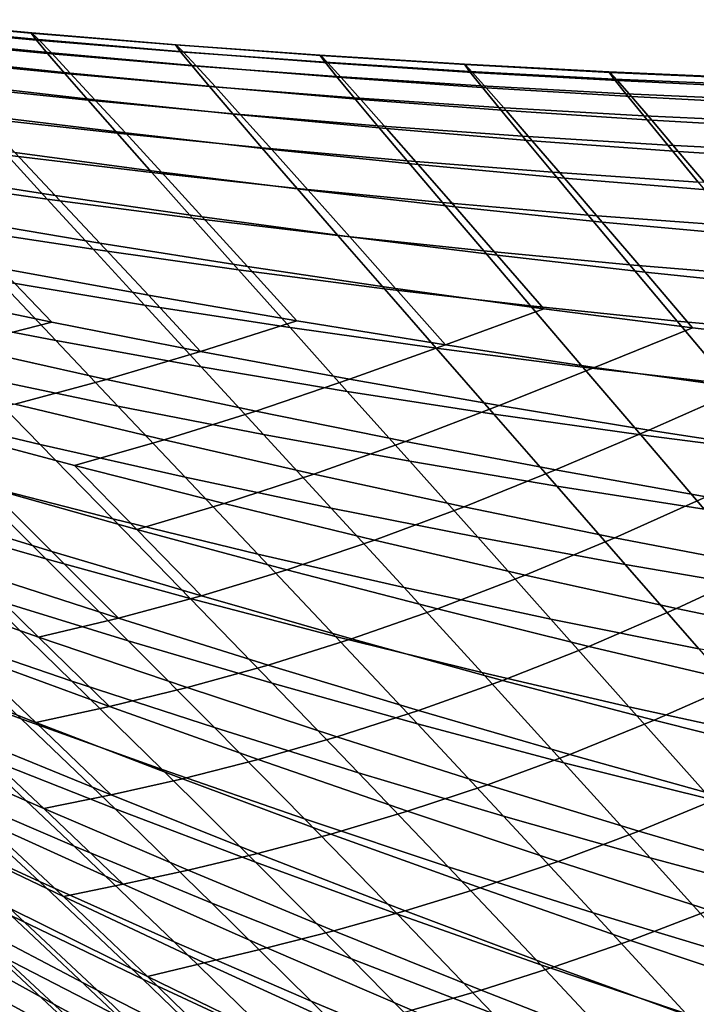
# Model space of a CAD drawing. Header units: metres. Extents: x -23 to 242, y -40 to 23.
# Tile 123 of 256: x 16.36 to 18.6, y 16.96 to 20.23. Entities that reach past the tile are written whole.
import ezdxf

# ---------------------------------------------------------------- set-up
doc = ezdxf.new("R2010")
doc.units = ezdxf.units.M
doc.layers.add('solid_10171013', color=7, linetype='CONTINUOUS')

msp = doc.modelspace()

# ---------------------------------------------------------------- linework, layer by layer
at = {"layer": 'solid_10171013'}
for points in [[(15.921633, 20.22768, 96.028061), (15.923667, 20.228664, 96.753784), (16.401917, 20.184603, 96.780533), (16.399536, 20.184074, 96.055161)], [(15.939331, 20.20529, 95.304558), (15.921633, 20.22768, 96.028061), (16.399536, 20.184074, 96.055161), (16.417128, 20.161299, 95.332253)], [(15.923667, 20.228664, 96.753784), (15.94553, 20.208052, 97.480995), (16.424385, 20.162666, 97.507668), (16.401917, 20.184603, 96.780533)], [(15.94553, 20.208052, 97.480995), (15.987169, 20.165878, 98.207886), (16.4669, 20.118299, 98.234718), (16.424385, 20.162666, 97.507668)], [(15.976656, 20.161705, 94.583916), (15.939331, 20.20529, 95.304558), (16.417128, 20.161299, 95.332253), (16.454559, 20.11651, 94.612404)], [(16.399536, 20.184074, 96.055161), (16.401917, 20.184603, 96.780533), (16.880571, 20.145094, 96.807053), (16.877882, 20.145061, 96.081459)], [(16.417128, 20.161299, 95.332253), (16.399536, 20.184074, 96.055161), (16.877882, 20.145061, 96.081459), (16.895424, 20.121964, 95.358559)], [(16.401917, 20.184603, 96.780533), (16.424385, 20.162666, 97.507668), (16.903631, 20.121826, 97.534691), (16.880571, 20.145094, 96.807053)], [(16.033499, 20.097134, 93.866791), (15.976656, 20.161705, 94.583916), (16.454559, 20.11651, 94.612404), (16.511705, 20.04994, 93.89624)], [(15.987169, 20.165878, 98.207886), (16.048426, 20.102356, 98.931854), (16.529301, 20.051712, 98.959), (16.4669, 20.118299, 98.234718)], [(16.454559, 20.11651, 94.612404), (16.417128, 20.161299, 95.332253), (16.895424, 20.121964, 95.358559), (16.933044, 20.076057, 94.638916)], [(16.424385, 20.162666, 97.507668), (16.4669, 20.118299, 98.234718), (16.947029, 20.075277, 98.262482), (16.903631, 20.121826, 97.534691)], [(16.877882, 20.145061, 96.081459), (16.880571, 20.145094, 96.807053), (17.359589, 20.110147, 96.833344), (17.356623, 20.110649, 96.106926)], [(16.895424, 20.121964, 95.358559), (16.877882, 20.145061, 96.081459), (17.356623, 20.110649, 96.106926), (17.374166, 20.087297, 95.38343)], [(16.880571, 20.145094, 96.807053), (16.903631, 20.121826, 97.534691), (17.383228, 20.085535, 97.562073), (17.359589, 20.110147, 96.833344)], [(16.511705, 20.04994, 93.89624), (16.454559, 20.11651, 94.612404), (16.933044, 20.076057, 94.638916), (16.990591, 20.007595, 93.923096)], [(16.4669, 20.118299, 98.234718), (16.529301, 20.051712, 98.959), (17.010603, 20.005659, 98.987656), (16.947029, 20.075277, 98.262482)], [(16.933044, 20.076057, 94.638916), (16.895424, 20.121964, 95.358559), (17.374166, 20.087297, 95.38343), (17.412046, 20.040369, 94.663383)], [(16.903631, 20.121826, 97.534691), (16.947029, 20.075277, 98.262482), (17.427517, 20.036825, 98.291206), (17.383228, 20.085535, 97.562073)], [(17.356623, 20.110649, 96.106926), (17.359589, 20.110147, 96.833344), (17.838923, 20.079763, 96.859398), (17.835707, 20.080841, 96.131546)], [(17.374166, 20.087297, 95.38343), (17.356623, 20.110649, 96.106926), (17.835707, 20.080841, 96.131546), (17.8533, 20.057314, 95.406837)], [(17.359589, 20.110147, 96.833344), (17.383228, 20.085535, 97.562073), (17.863132, 20.053802, 97.589836), (17.838923, 20.079763, 96.859398)], [(16.109756, 20.011786, 93.153847), (16.033499, 20.097134, 93.866791), (16.511705, 20.04994, 93.89624), (16.588434, 19.961821, 93.184357)], [(16.048426, 20.102356, 98.931854), (16.129133, 20.017698, 99.650299), (16.611422, 19.963121, 99.677803), (16.529301, 20.051712, 98.959)], [(16.990591, 20.007595, 93.923096), (16.933044, 20.076057, 94.638916), (17.412046, 20.040369, 94.663383), (17.470087, 19.970139, 93.947289)], [(17.412046, 20.040369, 94.663383), (17.374166, 20.087297, 95.38343), (17.8533, 20.057314, 95.406837), (17.891504, 20.00947, 94.685753)], [(17.383228, 20.085535, 97.562073), (17.427517, 20.036825, 98.291206), (17.908323, 20.00296, 98.320915), (17.863132, 20.053802, 97.589836)], [(17.835707, 20.080841, 96.131546), (17.838923, 20.079763, 96.859398), (18.318529, 20.053949, 96.885216), (18.315086, 20.055649, 96.155304)], [(17.8533, 20.057314, 95.406837), (17.835707, 20.080841, 96.131546), (18.315086, 20.055649, 96.155304), (18.332769, 20.032024, 95.428764)], [(17.838923, 20.079763, 96.859398), (17.863132, 20.053802, 97.589836), (18.343306, 20.026636, 97.617973), (18.318529, 20.053949, 96.885216)], [(16.588434, 19.961821, 93.184357), (16.511705, 20.04994, 93.89624), (16.990591, 20.007595, 93.923096), (17.067913, 19.916834, 93.211662)], [(16.529301, 20.051712, 98.959), (16.611422, 19.963121, 99.677803), (17.094187, 19.913191, 99.707397), (17.010603, 20.005659, 98.987656)], [(16.947029, 20.075277, 98.262482), (17.010603, 20.005659, 98.987656), (17.492292, 19.964226, 99.017868), (17.427517, 20.036825, 98.291206)], [(17.891504, 20.00947, 94.685753), (17.8533, 20.057314, 95.406837), (18.332769, 20.032024, 95.428764), (18.371353, 19.983387, 94.706001)], [(17.863132, 20.053802, 97.589836), (17.908323, 20.00296, 98.320915), (18.38941, 19.973696, 98.351616), (18.343306, 20.026636, 97.617973)], [(18.315086, 20.055649, 96.155304), (18.318529, 20.053949, 96.885216), (18.798363, 20.032711, 96.910789), (18.79471, 20.035078, 96.1782)], [(18.332769, 20.032024, 95.428764), (18.315086, 20.055649, 96.155304), (18.79471, 20.035078, 96.1782), (18.812513, 20.011446, 95.449188)], [(18.318529, 20.053949, 96.885216), (18.343306, 20.026636, 97.617973), (18.823704, 20.004044, 97.6465), (18.798363, 20.032711, 96.910789)], [(16.205318, 19.905869, 92.445732), (16.109756, 20.011786, 93.153847), (16.588434, 19.961821, 93.184357), (16.68462, 19.852386, 92.477371)], [(16.129133, 20.017698, 99.650299), (16.228758, 19.912485, 100.360298), (16.712715, 19.85314, 100.388107), (16.611422, 19.963121, 99.677803)], [(17.470087, 19.970139, 93.947289), (17.412046, 20.040369, 94.663383), (17.891504, 20.00947, 94.685753), (17.950119, 19.937609, 93.968742)], [(17.427517, 20.036825, 98.291206), (17.492292, 19.964226, 99.017868), (17.974329, 19.927435, 99.049675), (17.908323, 20.00296, 98.320915)], [(18.371353, 19.983387, 94.706001), (18.332769, 20.032024, 95.428764), (18.812513, 20.011446, 95.449188), (18.851524, 19.962141, 94.724113)], [(18.343306, 20.026636, 97.617973), (18.38941, 19.973696, 98.351616), (18.870735, 19.949045, 98.383316), (18.823704, 20.004044, 97.6465)], [(17.067913, 19.916834, 93.211662), (16.990591, 20.007595, 93.923096), (17.470087, 19.970139, 93.947289), (17.548111, 19.876881, 93.235664)], [(17.010603, 20.005659, 98.987656), (17.094187, 19.913191, 99.707397), (17.577387, 19.867949, 99.739159), (17.492292, 19.964226, 99.017868)], [(17.950119, 19.937609, 93.968742), (17.891504, 20.00947, 94.685753), (18.371353, 19.983387, 94.706001), (18.430613, 19.910046, 93.987434)], [(17.908323, 20.00296, 98.320915), (17.974329, 19.927435, 99.049675), (18.456676, 19.895315, 99.083092), (18.38941, 19.973696, 98.351616)], [(18.430613, 19.910046, 93.987434), (18.371353, 19.983387, 94.706001), (18.851524, 19.962141, 94.724113), (18.911493, 19.887487, 94.003326)], [(16.68462, 19.852386, 92.477371), (16.588434, 19.961821, 93.184357), (17.067913, 19.916834, 93.211662), (17.164858, 19.804028, 92.505188)], [(16.611422, 19.963121, 99.677803), (16.712715, 19.85314, 100.388107), (17.197216, 19.79851, 100.418602), (17.094187, 19.913191, 99.707397)], [(17.548111, 19.876881, 93.235664), (17.470087, 19.970139, 93.947289), (17.950119, 19.937609, 93.968742), (18.028944, 19.84202, 93.256287)], [(17.492292, 19.964226, 99.017868), (17.577387, 19.867949, 99.739159), (18.060984, 19.827435, 99.773125), (17.974329, 19.927435, 99.049675)], [(18.38941, 19.973696, 98.351616), (18.456676, 19.895315, 99.083092), (18.939291, 19.867893, 99.118134), (18.870735, 19.949045, 98.383316)], [(16.228758, 19.912485, 100.360298), (16.345957, 19.788107, 101.058319), (16.831781, 19.723248, 101.08625), (16.712715, 19.85314, 100.388107)], [(17.164858, 19.804028, 92.505188), (17.067913, 19.916834, 93.211662), (17.548111, 19.876881, 93.235664), (17.645943, 19.760872, 92.529045)], [(17.094187, 19.913191, 99.707397), (17.197216, 19.79851, 100.418602), (17.68222, 19.748657, 100.451866), (17.577387, 19.867949, 99.739159)], [(18.028944, 19.84202, 93.256287), (17.950119, 19.937609, 93.968742), (18.430613, 19.910046, 93.987434), (18.510326, 19.812309, 93.273476)], [(17.974329, 19.927435, 99.049675), (18.060984, 19.827435, 99.773125), (18.544935, 19.791695, 99.809326), (18.456676, 19.895315, 99.083092)], [(16.320007, 19.779636, 91.743324), (16.205318, 19.905869, 92.445732), (16.68462, 19.852386, 92.477371), (16.800056, 19.721916, 91.776146)], [(18.510326, 19.812309, 93.273476), (18.430613, 19.910046, 93.987434), (18.911493, 19.887487, 94.003326), (18.992172, 19.787809, 93.287193)], [(18.456676, 19.895315, 99.083092), (18.544935, 19.791695, 99.809326), (19.029198, 19.760767, 99.847786), (18.939291, 19.867893, 99.118134)], [(15.86081, 19.857683, 101.033554), (15.992224, 19.721876, 101.716721), (16.479273, 19.646067, 101.740715), (16.345957, 19.788107, 101.058319)], [(16.800056, 19.721916, 91.776146), (16.68462, 19.852386, 92.477371), (17.164858, 19.804028, 92.505188), (17.281199, 19.669481, 91.804504)], [(16.712715, 19.85314, 100.388107), (16.831781, 19.723248, 101.08625), (17.318239, 19.663187, 101.117462), (17.197216, 19.79851, 100.418602)], [(17.645943, 19.760872, 92.529045), (17.548111, 19.876881, 93.235664), (18.028944, 19.84202, 93.256287), (18.127779, 19.723, 92.548843)], [(17.577387, 19.867949, 99.739159), (17.68222, 19.748657, 100.451866), (18.167685, 19.703646, 100.487953), (18.060984, 19.827435, 99.773125)], [(15.973965, 19.701405, 91.008972), (15.841153, 19.842535, 91.706192), (16.320007, 19.779636, 91.743324), (16.453485, 19.633434, 91.047997)], [(18.127779, 19.723, 92.548843), (18.028944, 19.84202, 93.256287), (18.510326, 19.812309, 93.273476), (18.61027, 19.690493, 92.564537)], [(18.060984, 19.827435, 99.773125), (18.167685, 19.703646, 100.487953), (18.653564, 19.663532, 100.526917), (18.544935, 19.791695, 99.809326)], [(16.345957, 19.788107, 101.058319), (16.479273, 19.646067, 101.740715), (16.96711, 19.575043, 101.768463), (16.831781, 19.723248, 101.08625)], [(17.281199, 19.669481, 91.804504), (17.164858, 19.804028, 92.505188), (17.645943, 19.760872, 92.529045), (17.763334, 19.622437, 91.828224)], [(17.197216, 19.79851, 100.418602), (17.318239, 19.663187, 101.117462), (17.805285, 19.608009, 101.152061), (17.68222, 19.748657, 100.451866)], [(18.61027, 19.690493, 92.564537), (18.510326, 19.812309, 93.273476), (18.992172, 19.787809, 93.287193), (19.093313, 19.663429, 92.576065)], [(18.544935, 19.791695, 99.809326), (18.653564, 19.663532, 100.526917), (19.139818, 19.628382, 100.568771), (19.029198, 19.760767, 99.847786)], [(16.453485, 19.633434, 91.047997), (16.320007, 19.779636, 91.743324), (16.800056, 19.721916, 91.776146), (16.934387, 19.570787, 91.082085)], [(17.763334, 19.622437, 91.828224), (17.645943, 19.760872, 92.529045), (18.127779, 19.723, 92.548843), (18.246353, 19.580891, 91.847214)], [(15.992224, 19.721876, 101.716721), (16.138229, 19.570452, 102.381332), (16.627249, 19.487856, 102.404137), (16.479273, 19.646067, 101.740715)], [(16.934387, 19.570787, 91.082085), (16.800056, 19.721916, 91.776146), (17.281199, 19.669481, 91.804504), (17.416557, 19.513599, 91.111038)], [(16.831781, 19.723248, 101.08625), (16.96711, 19.575043, 101.768463), (17.455685, 19.508915, 101.800095), (17.318239, 19.663187, 101.117462)], [(17.68222, 19.748657, 100.451866), (17.805285, 19.608009, 101.152061), (18.292873, 19.5578, 101.190125), (18.167685, 19.703646, 100.487953)], [(18.246353, 19.580891, 91.847214), (18.127779, 19.723, 92.548843), (18.61027, 19.690493, 92.564537), (18.730145, 19.544949, 91.861382)], [(16.125143, 19.541315, 90.320122), (15.973965, 19.701405, 91.008972), (16.453485, 19.633434, 91.047997), (16.605396, 19.467615, 90.361176)], [(18.167685, 19.703646, 100.487953), (18.292873, 19.5578, 101.190125), (18.780956, 19.512644, 101.231697), (18.653564, 19.663532, 100.526917)], [(17.416557, 19.513599, 91.111038), (17.281199, 19.669481, 91.804504), (17.763334, 19.622437, 91.828224), (17.899881, 19.462008, 91.134682)], [(17.318239, 19.663187, 101.117462), (17.455685, 19.508915, 101.800095), (17.944954, 19.447792, 101.835739), (17.805285, 19.608009, 101.152061)], [(16.605396, 19.467615, 90.361176), (16.453485, 19.633434, 91.047997), (16.934387, 19.570787, 91.082085), (17.087234, 19.399391, 90.396645)], [(16.479273, 19.646067, 101.740715), (16.627249, 19.487856, 102.404137), (17.117186, 19.410122, 102.431274), (16.96711, 19.575043, 101.768463)], [(17.899881, 19.462008, 91.134682), (17.763334, 19.622437, 91.828224), (18.246353, 19.580891, 91.847214), (18.384239, 19.416143, 91.15287)], [(17.805285, 19.608009, 101.152061), (17.944954, 19.447792, 101.835739), (18.434862, 19.391781, 101.875496), (18.292873, 19.5578, 101.190125)], [(16.138229, 19.570452, 102.381332), (16.297432, 19.404774, 103.026199), (16.788435, 19.314936, 103.04731), (16.627249, 19.487856, 102.404137)], [(17.087234, 19.399391, 90.396645), (16.934387, 19.570787, 91.082085), (17.416557, 19.513599, 91.111038), (17.570532, 19.336805, 90.4263)], [(16.96711, 19.575043, 101.768463), (17.117186, 19.410122, 102.431274), (17.607986, 19.337387, 102.462906), (17.455685, 19.508915, 101.800095)], [(18.384239, 19.416143, 91.15287), (18.246353, 19.580891, 91.847214), (18.730145, 19.544949, 91.861382), (18.869503, 19.376143, 91.165527)], [(18.292873, 19.5578, 101.190125), (18.434862, 19.391781, 101.875496), (18.925358, 19.340994, 101.919403), (18.780956, 19.512644, 101.231697)], [(16.294439, 19.362461, 89.640663), (16.125143, 19.541315, 90.320122), (16.605396, 19.467615, 90.361176), (16.775471, 19.28241, 89.683899)], [(15.80755, 19.49939, 103.00985), (15.976781, 19.32844, 103.637482), (16.468435, 19.226177, 103.651054), (16.297432, 19.404774, 103.026199)], [(17.570532, 19.336805, 90.4263), (17.416557, 19.513599, 91.111038), (17.899881, 19.462008, 91.134682), (18.055162, 19.280025, 90.449944)], [(17.455685, 19.508915, 101.800095), (17.607986, 19.337387, 102.462906), (18.0996, 19.269789, 102.499191), (17.944954, 19.447792, 101.835739)], [(16.775471, 19.28241, 89.683899), (16.605396, 19.467615, 90.361176), (17.087234, 19.399391, 90.396645), (17.258307, 19.207983, 89.720886)], [(16.627249, 19.487856, 102.404137), (16.788435, 19.314936, 103.04731), (17.280504, 19.230045, 103.073357), (17.117186, 19.410122, 102.431274)], [(18.055162, 19.280025, 90.449944), (17.899881, 19.462008, 91.134682), (18.384239, 19.416143, 91.15287), (18.540989, 19.229218, 90.467407)], [(16.002184, 19.257227, 88.918312), (15.81535, 19.447941, 89.591415), (16.294439, 19.362461, 89.640663), (16.481834, 19.164684, 88.970543)], [(17.944954, 19.447792, 101.835739), (18.0996, 19.269789, 102.499191), (18.591967, 19.207462, 102.54023), (18.434862, 19.391781, 101.875496)], [(16.297432, 19.404774, 103.026199), (16.468435, 19.226177, 103.651054), (16.961382, 19.128754, 103.66996), (16.788435, 19.314936, 103.04731)], [(17.258307, 19.207983, 89.720886), (17.087234, 19.399391, 90.396645), (17.570532, 19.336805, 90.4263), (17.742809, 19.139381, 89.751373)], [(17.117186, 19.410122, 102.431274), (17.280504, 19.230045, 103.073357), (17.773577, 19.150265, 103.104523), (17.607986, 19.337387, 102.462906)], [(18.540989, 19.229218, 90.467407), (18.384239, 19.416143, 91.15287), (18.869503, 19.376143, 91.165527), (19.027874, 19.184547, 90.478592)], [(18.434862, 19.391781, 101.875496), (18.591967, 19.207462, 102.54023), (19.08503, 19.150543, 102.58609), (18.925358, 19.340994, 101.919403)], [(16.481834, 19.164684, 88.970543), (16.294439, 19.362461, 89.640663), (16.775471, 19.28241, 89.683899), (16.963675, 19.077682, 89.016121)], [(15.976781, 19.32844, 103.637482), (16.156538, 19.146152, 104.245392), (16.468435, 19.226177, 103.651054)], [(17.742809, 19.139381, 89.751373), (17.570532, 19.336805, 90.4263), (18.055162, 19.280025, 90.449944), (18.22884, 19.076799, 89.775124)], [(17.607986, 19.337387, 102.462906), (17.773577, 19.150265, 103.104523), (18.0996, 19.269789, 102.499191)], [(16.788435, 19.314936, 103.04731), (16.961382, 19.128754, 103.66996), (17.280504, 19.230045, 103.073357)], [(16.963675, 19.077682, 89.016121), (16.775471, 19.28241, 89.683899), (17.258307, 19.207983, 89.720886), (17.447556, 18.996456, 89.054764)], [(17.773577, 19.150265, 103.104523), (18.267597, 19.075758, 103.140984), (18.591967, 19.207462, 102.54023), (18.0996, 19.269789, 102.499191)], [(18.22884, 19.076799, 89.775124), (18.055162, 19.280025, 90.449944), (18.540989, 19.229218, 90.467407), (18.716249, 19.020439, 89.791946)], [(16.207142, 19.047937, 88.254189), (16.002184, 19.257227, 88.918312), (16.481834, 19.164684, 88.970543), (16.687353, 18.947765, 88.30954)], [(16.961382, 19.128754, 103.66996), (17.455555, 19.03636, 103.694412), (17.773577, 19.150265, 103.104523), (17.280504, 19.230045, 103.073357)], [(18.716249, 19.020439, 89.791946), (18.540989, 19.229218, 90.467407), (19.027874, 19.184547, 90.478592), (19.20488, 18.970495, 89.80172)], [(16.156538, 19.146152, 104.245392), (16.649851, 19.036001, 104.255638), (16.961382, 19.128754, 103.66996), (16.468435, 19.226177, 103.651054)], [(17.447556, 18.996456, 89.054764), (17.258307, 19.207983, 89.720886), (17.742809, 19.139381, 89.751373), (17.933329, 18.921234, 89.086197)], [(18.267597, 19.075758, 103.140984), (18.762505, 19.006691, 103.182861), (19.08503, 19.150543, 102.58609), (18.591967, 19.207462, 102.54023)], [(16.687353, 18.947765, 88.30954), (16.481834, 19.164684, 88.970543), (16.963675, 19.077682, 89.016121), (17.170021, 18.853243, 88.357582)], [(15.95225, 18.933746, 87.532852), (15.729551, 19.153492, 88.191841), (16.207142, 19.047937, 88.254189), (16.43009, 18.819977, 87.599098)], [(15.852728, 19.076365, 104.833763), (16.345778, 18.953466, 104.833885), (16.649851, 19.036001, 104.255638), (16.156538, 19.146152, 104.245392)], [(17.455555, 19.03636, 103.694412), (17.950893, 18.949192, 103.724609), (18.267597, 19.075758, 103.140984), (17.773577, 19.150265, 103.104523)], [(17.933329, 18.921234, 89.086197), (17.742809, 19.139381, 89.751373), (18.22884, 19.076799, 89.775124), (18.420839, 18.852249, 89.110153)], [(16.649851, 19.036001, 104.255638), (17.144644, 18.930744, 104.271812), (17.455555, 19.03636, 103.694412), (16.961382, 19.128754, 103.66996)], [(17.170021, 18.853243, 88.357582), (16.963675, 19.077682, 89.016121), (17.447556, 18.996456, 89.054764), (17.65498, 18.764635, 88.398003)], [(17.950893, 18.949192, 103.724609), (18.44733, 18.867443, 103.760757), (18.762505, 19.006691, 103.182861), (18.267597, 19.075758, 103.140984)], [(18.420839, 18.852249, 89.110153), (18.22884, 19.076799, 89.775124), (18.716249, 19.020439, 89.791946), (18.909924, 18.789732, 89.126419)], [(16.43009, 18.819977, 87.599098), (16.207142, 19.047937, 88.254189), (16.687353, 18.947765, 88.30954), (16.910843, 18.711653, 87.657715)], [(16.345778, 18.953466, 104.833885), (16.840591, 18.835268, 104.840263), (17.144644, 18.930744, 104.271812), (16.649851, 19.036001, 104.255638)], [(17.144644, 18.930744, 104.271812), (17.640842, 18.830606, 104.294136), (17.950893, 18.949192, 103.724609), (17.455555, 19.03636, 103.694412)], [(18.44733, 18.867443, 103.760757), (18.944796, 18.791306, 103.802994), (19.258226, 18.94323, 103.230232), (18.762505, 19.006691, 103.182861)], [(17.65498, 18.764635, 88.398003), (17.447556, 18.996456, 89.054764), (17.933329, 18.921234, 89.086197), (18.142067, 18.682207, 88.430504)], [(16.192301, 18.696167, 86.883736), (15.95225, 18.933746, 87.532852), (16.43009, 18.819977, 87.599098), (16.6703, 18.573778, 86.954094)], [(16.049728, 18.881979, 105.408806), (16.543863, 18.750914, 105.403992), (16.840591, 18.835268, 104.840263), (16.345778, 18.953466, 104.833885)], [(16.910843, 18.711653, 87.657715), (16.687353, 18.947765, 88.30954), (17.170021, 18.853243, 88.357582), (17.394329, 18.609076, 87.708366)], [(17.640842, 18.830606, 104.294136), (18.13838, 18.735809, 104.322845), (18.44733, 18.867443, 103.760757), (17.950893, 18.949192, 103.724609)], [(16.840591, 18.835268, 104.840263), (17.337088, 18.722019, 104.853165), (17.640842, 18.830606, 104.294136), (17.144644, 18.930744, 104.271812)], [(18.142067, 18.682207, 88.430504), (17.933329, 18.921234, 89.086197), (18.420839, 18.852249, 89.110153), (18.631119, 18.606228, 88.454758)], [(16.049728, 18.881979, 105.408806), (16.255201, 18.678255, 105.967018), (16.750183, 18.53899, 105.956802), (16.543863, 18.750914, 105.403992)], [(16.543863, 18.750914, 105.403992), (17.039988, 18.624571, 105.406006), (17.337088, 18.722019, 104.853165), (16.840591, 18.835268, 104.840263)], [(17.394329, 18.609076, 87.708366), (17.170021, 18.853243, 88.357582), (17.65498, 18.764635, 88.398003), (17.880373, 18.512545, 87.750694)], [(18.13838, 18.735809, 104.322845), (18.637182, 18.646576, 104.35817), (18.944796, 18.791306, 103.802994), (18.44733, 18.867443, 103.760757)], [(18.631119, 18.606228, 88.454758), (18.420839, 18.852249, 89.110153), (18.909924, 18.789732, 89.126419), (19.121958, 18.536963, 88.470551)], [(15.974638, 18.577637, 86.162437), (15.717705, 18.823717, 86.805496), (16.192301, 18.696167, 86.883736), (16.448904, 18.441181, 86.245674)], [(15.762547, 18.821959, 105.984329), (15.97562, 18.617447, 106.533073), (16.468592, 18.465586, 106.509392), (16.255201, 18.678255, 105.967018)], [(16.6703, 18.573778, 86.954094), (16.43009, 18.819977, 87.599098), (16.910843, 18.711653, 87.657715), (17.151512, 18.456884, 87.01619)], [(17.337088, 18.722019, 104.853165), (17.835188, 18.613976, 104.872841), (18.13838, 18.735809, 104.322845), (17.640842, 18.830606, 104.294136)], [(16.543863, 18.750914, 105.403992), (16.750183, 18.53899, 105.956802), (17.039988, 18.624571, 105.406006)], [(17.880373, 18.512545, 87.750694), (17.65498, 18.764635, 88.398003), (18.142067, 18.682207, 88.430504), (18.368799, 18.422361, 87.784363)], [(17.151512, 18.456884, 87.01619), (16.910843, 18.711653, 87.657715), (17.394329, 18.609076, 87.708366), (17.63575, 18.345823, 87.069641)], [(17.039988, 18.624571, 105.406006), (17.538013, 18.503235, 105.415138), (17.835188, 18.613976, 104.872841), (17.337088, 18.722019, 104.853165)], [(17.835188, 18.613976, 104.872841), (18.334812, 18.511389, 104.899544), (18.637182, 18.646576, 104.35817), (18.13838, 18.735809, 104.322845)], [(16.448904, 18.441181, 86.245674), (16.192301, 18.696167, 86.883736), (16.6703, 18.573778, 86.954094), (16.926903, 18.309889, 86.320435)], [(16.255201, 18.678255, 105.967018), (16.468592, 18.465586, 106.509392), (16.964157, 18.318153, 106.493347), (16.750183, 18.53899, 105.956802)], [(18.368799, 18.422361, 87.784363), (18.142067, 18.682207, 88.430504), (18.631119, 18.606228, 88.454758), (18.859426, 18.338827, 87.809029)], [(18.334812, 18.511389, 104.899544), (18.835882, 18.414515, 104.933533), (19.137171, 18.563131, 104.400269), (18.637182, 18.646576, 104.35817)], [(15.97562, 18.617447, 106.533073), (16.196489, 18.404091, 107.067047), (16.689474, 18.244164, 107.036583), (16.468592, 18.465586, 106.509392)], [(16.750183, 18.53899, 105.956802), (17.247398, 18.404472, 105.953995), (17.538013, 18.503235, 105.415138), (17.039988, 18.624571, 105.406006)], [(17.63575, 18.345823, 87.069641), (17.394329, 18.609076, 87.708366), (17.880373, 18.512545, 87.750694), (18.122824, 18.240927, 87.114075)], [(17.538013, 18.503235, 105.415138), (18.037853, 18.387188, 105.431664), (18.334812, 18.511389, 104.899544), (17.835188, 18.613976, 104.872841)], [(16.2474, 18.314821, 85.531448), (15.974638, 18.577637, 86.162437), (16.448904, 18.441181, 86.245674), (16.721107, 18.169315, 85.620049)], [(15.706499, 18.568075, 107.105324), (15.935417, 18.353836, 107.632767), (16.424788, 18.181974, 107.586815), (16.196489, 18.404091, 107.067047)], [(16.926903, 18.309889, 86.320435), (16.6703, 18.573778, 86.954094), (17.151512, 18.456884, 87.01619), (17.408428, 18.184132, 86.386299)], [(16.750183, 18.53899, 105.956802), (16.964157, 18.318153, 106.493347), (17.247398, 18.404472, 105.953995)], [(18.122824, 18.240927, 87.114075), (17.880373, 18.512545, 87.750694), (18.368799, 18.422361, 87.784363), (18.612545, 18.142532, 87.149109)], [(18.037853, 18.387188, 105.431664), (18.539419, 18.276711, 105.455879), (18.835882, 18.414515, 104.933533), (18.334812, 18.511389, 104.899544)], [(17.247398, 18.404472, 105.953995), (17.746748, 18.275013, 105.958893), (18.037853, 18.387188, 105.431664), (17.538013, 18.503235, 105.415138)], [(16.066107, 18.195436, 84.811241), (15.777975, 18.465084, 85.434219), (16.2474, 18.314821, 85.531448), (16.534349, 18.036152, 84.914757)], [(16.468592, 18.465586, 106.509392), (16.689474, 18.244164, 107.036583), (16.964157, 18.318153, 106.493347)], [(17.408428, 18.184132, 86.386299), (17.151512, 18.456884, 87.01619), (17.63575, 18.345823, 87.069641), (17.893282, 18.064274, 86.442841)], [(16.721107, 18.169315, 85.620049), (16.448904, 18.441181, 86.245674), (16.926903, 18.309889, 86.320435), (17.198883, 18.028963, 85.69957)], [(18.612545, 18.142532, 87.149109), (18.368799, 18.422361, 87.784363), (18.859426, 18.338827, 87.809029), (19.104723, 18.050974, 87.174355)], [(18.539419, 18.276711, 105.455879), (19.042624, 18.172087, 105.488045), (19.338308, 18.323601, 104.974983), (18.835882, 18.414515, 104.933533)], [(16.196489, 18.404091, 107.067047), (16.424788, 18.181974, 107.586815), (16.689474, 18.244164, 107.036583)], [(16.964157, 18.318153, 106.493347), (17.462215, 18.175491, 106.485275), (17.746748, 18.275013, 105.958893), (17.247398, 18.404472, 105.953995)], [(17.746748, 18.275013, 105.958893), (18.248137, 18.150923, 105.971825), (18.539419, 18.276711, 105.455879), (18.037853, 18.387188, 105.431664)], [(15.905341, 18.083221, 84.08535), (15.602716, 18.358999, 84.699059), (16.066107, 18.195436, 84.811241), (16.366869, 17.910837, 84.204681)], [(15.935417, 18.353836, 107.632767), (16.171755, 18.130713, 108.146912), (16.660143, 17.951183, 108.092926), (16.424788, 18.181974, 107.586815)], [(17.893282, 18.064274, 86.442841), (17.63575, 18.345823, 87.069641), (18.122824, 18.240927, 87.114075), (18.38126, 17.950684, 86.489655)], [(15.687114, 18.313818, 108.209282), (15.932075, 18.08927, 108.719147), (16.415026, 17.898808, 108.647957), (16.171755, 18.130713, 108.146912)], [(16.534349, 18.036152, 84.914757), (16.2474, 18.314821, 85.531448), (16.721107, 18.169315, 85.620049), (17.007231, 17.881569, 85.009079)], [(16.689474, 18.244164, 107.036583), (17.185337, 18.088659, 107.014305), (17.462215, 18.175491, 106.485275), (16.964157, 18.318153, 106.493347)], [(17.198883, 18.028963, 85.69957), (16.926903, 18.309889, 86.320435), (17.408428, 18.184132, 86.386299), (17.680511, 17.894163, 85.769547)], [(17.462215, 18.175491, 106.485275), (17.962654, 18.037931, 106.485527), (18.248137, 18.150923, 105.971825), (17.746748, 18.275013, 105.958893)], [(18.248137, 18.150923, 105.971825), (18.751467, 18.032509, 105.993088), (19.042624, 18.172087, 105.488045), (18.539419, 18.276711, 105.455879)], [(16.424788, 18.181974, 107.586815), (16.917459, 18.014133, 107.549194), (17.185337, 18.088659, 107.014305), (16.689474, 18.244164, 107.036583)], [(18.38126, 17.950684, 86.489655), (18.122824, 18.240927, 87.114075), (18.612545, 18.142532, 87.149109), (18.872164, 17.843731, 86.526321)], [(16.366869, 17.910837, 84.204681), (16.066107, 18.195436, 84.811241), (16.534349, 18.036152, 84.914757), (16.833624, 17.742638, 84.314819)], [(17.680511, 17.894163, 85.769547), (17.408428, 18.184132, 86.386299), (17.893282, 18.064274, 86.442841), (18.165781, 17.765314, 85.829536)], [(16.424788, 18.181974, 107.586815), (16.660143, 17.951183, 108.092926), (16.917459, 18.014133, 107.549194)], [(17.007231, 17.881569, 85.009079), (16.721107, 18.169315, 85.620049), (17.198883, 18.028963, 85.69957), (17.484528, 17.732115, 85.093719)], [(17.185337, 18.088659, 107.014305), (17.68396, 17.937935, 107.00058), (17.962654, 18.037931, 106.485527), (17.462215, 18.175491, 106.485275)], [(17.962654, 18.037931, 106.485527), (18.465368, 17.905815, 106.494431), (18.751467, 18.032509, 105.993088), (18.248137, 18.150923, 105.971825)], [(16.171755, 18.130713, 108.146912), (16.415026, 17.898808, 108.647957), (16.660143, 17.951183, 108.092926)], [(15.932075, 18.08927, 108.719147), (16.183722, 17.855822, 109.216026), (16.664625, 17.658285, 109.135818), (16.415026, 17.898808, 108.647957)], [(16.917459, 18.014133, 107.549194), (17.413305, 17.8507, 107.520294), (17.68396, 17.937935, 107.00058), (17.185337, 18.088659, 107.014305)], [(15.707351, 18.056368, 109.304932), (15.967816, 17.820845, 109.798218), (16.441427, 17.613615, 109.699745), (16.183722, 17.855822, 109.216026)], [(16.219143, 17.793104, 83.489929), (15.905341, 18.083221, 84.08535), (16.366869, 17.910837, 84.204681), (16.678465, 17.612141, 83.616745)], [(18.165781, 17.765314, 85.829536), (17.893282, 18.064274, 86.442841), (18.38126, 17.950684, 86.489655), (18.654476, 17.642817, 85.879082)], [(16.833624, 17.742638, 84.314819), (16.534349, 18.036152, 84.914757), (17.007231, 17.881569, 85.009079), (17.305387, 17.579077, 84.415222)], [(17.484528, 17.732115, 85.093719), (17.198883, 18.028963, 85.69957), (17.680511, 17.894163, 85.769547), (17.966011, 17.588217, 85.168182)], [(17.68396, 17.937935, 107.00058), (18.185225, 17.792358, 106.995766), (18.465368, 17.905815, 106.494431), (17.962654, 18.037931, 106.485527)], [(18.465368, 17.905815, 106.494431), (18.970253, 17.779476, 106.512329), (19.256641, 17.920084, 106.022995), (18.751467, 18.032509, 105.993088)], [(16.660143, 17.951183, 108.092926), (17.152153, 17.775637, 108.047775), (17.413305, 17.8507, 107.520294), (16.917459, 18.014133, 107.549194)], [(16.092081, 17.681751, 82.769272), (15.76559, 17.977682, 83.354126), (16.219143, 17.793104, 83.489929), (16.542618, 17.489128, 82.913376)], [(16.415026, 17.898808, 108.647957), (16.902069, 17.711861, 108.585632), (17.152153, 17.775637, 108.047775), (16.660143, 17.951183, 108.092926)], [(17.413305, 17.8507, 107.520294), (17.912193, 17.69206, 107.500519), (18.185225, 17.792358, 106.995766), (17.68396, 17.937935, 107.00058)], [(18.654476, 17.642817, 85.879082), (18.38126, 17.950684, 86.489655), (18.872164, 17.843731, 86.526321), (19.146383, 17.527067, 85.917717)], [(16.678465, 17.612141, 83.616745), (16.366869, 17.910837, 84.204681), (16.833624, 17.742638, 84.314819), (17.1434, 17.435265, 83.733856)], [(16.415026, 17.898808, 108.647957), (16.664625, 17.658285, 109.135818), (16.902069, 17.711861, 108.585632)], [(17.966011, 17.588217, 85.168182), (17.680511, 17.894163, 85.769547), (18.165781, 17.765314, 85.829536), (18.451458, 17.450302, 85.231979)], [(18.185225, 17.792358, 106.995766), (18.689016, 17.652287, 107.000244), (18.970253, 17.779476, 106.512329), (18.465368, 17.905815, 106.494431)], [(15.98705, 17.574711, 82.04097), (15.647851, 17.877375, 82.616508), (16.092081, 17.681751, 82.769272), (16.427347, 17.371761, 82.20285)], [(17.305387, 17.579077, 84.415222), (17.007231, 17.881569, 85.009079), (17.484528, 17.732115, 85.093719), (17.781919, 17.420603, 84.505341)], [(16.183722, 17.855822, 109.216026), (16.441427, 17.613615, 109.699745), (16.664625, 17.658285, 109.135818)], [(17.152153, 17.775637, 108.047775), (17.647642, 17.604479, 108.011894), (17.912193, 17.69206, 107.500519), (17.413305, 17.8507, 107.520294)], [(15.769106, 17.792072, 110.395393), (16.045462, 17.543303, 110.873611), (16.506779, 17.321472, 110.746712), (16.234251, 17.576126, 110.278503)], [(15.967816, 17.820845, 109.798218), (16.234251, 17.576126, 110.278503), (16.704765, 17.362556, 110.170418), (16.441427, 17.613615, 109.699745)], [(16.542618, 17.489128, 82.913376), (16.219143, 17.793104, 83.489929), (16.678465, 17.612141, 83.616745), (16.999323, 17.299995, 83.048042)], [(17.912193, 17.69206, 107.500519), (18.413996, 17.538599, 107.490265), (18.689016, 17.652287, 107.000244), (18.185225, 17.792358, 106.995766)], [(16.902069, 17.711861, 108.585632), (17.393064, 17.528854, 108.532654), (17.647642, 17.604479, 108.011894), (17.152153, 17.775637, 108.047775)], [(18.451458, 17.450302, 85.231979), (18.165781, 17.765314, 85.829536), (18.654476, 17.642817, 85.879082), (18.940639, 17.318796, 85.284622)], [(17.1434, 17.435265, 83.733856), (16.833624, 17.742638, 84.314819), (17.305387, 17.579077, 84.415222), (17.613718, 17.262947, 83.840683)], [(17.781919, 17.420603, 84.505341), (17.484528, 17.732115, 85.093719), (17.966011, 17.588217, 85.168182), (18.262981, 17.26767, 84.584656)], [(16.664625, 17.658285, 109.135818), (17.149975, 17.464201, 109.064941), (17.393064, 17.528854, 108.532654), (16.902069, 17.711861, 108.585632)], [(16.427347, 17.371761, 82.20285), (16.092081, 17.681751, 82.769272), (16.542618, 17.489128, 82.913376), (16.874363, 17.17168, 82.355667)], [(17.647642, 17.604479, 108.011894), (18.146471, 17.438118, 107.98571), (18.413996, 17.538599, 107.490265), (17.912193, 17.69206, 107.500519)], [(16.441427, 17.613615, 109.699745), (16.919941, 17.409315, 109.61039), (17.149975, 17.464201, 109.064941), (16.664625, 17.658285, 109.135818)], [(18.413996, 17.538599, 107.490265), (18.918583, 17.390701, 107.489929), (19.195213, 17.518085, 107.014381), (18.689016, 17.652287, 107.000244)], [(16.441427, 17.613615, 109.699745), (16.704765, 17.362556, 110.170418), (16.919941, 17.409315, 109.61039)], [(16.999323, 17.299995, 83.048042), (16.678465, 17.612141, 83.616745), (17.1434, 17.435265, 83.733856), (17.462032, 17.114845, 83.172508)], [(17.393064, 17.528854, 108.532654), (17.887857, 17.350218, 108.489479), (18.146471, 17.438118, 107.98571), (17.647642, 17.604479, 108.011894)], [(16.334408, 17.257343, 81.483269), (15.98705, 17.574711, 82.04097), (16.427347, 17.371761, 82.20285), (16.770176, 17.047821, 81.654686)], [(16.234251, 17.576126, 110.278503), (16.506779, 17.321472, 110.746712), (16.704765, 17.362556, 110.170418)], [(17.613718, 17.262947, 83.840683), (17.305387, 17.579077, 84.415222), (17.781919, 17.420603, 84.505341), (18.089165, 17.095663, 83.936638)], [(18.262981, 17.26767, 84.584656), (17.966011, 17.588217, 85.168182), (18.451458, 17.450302, 85.231979), (18.748335, 17.120728, 84.652634)], [(16.045462, 17.543303, 110.873611), (16.328476, 17.283365, 111.340828), (16.785618, 17.056046, 111.203926), (16.506779, 17.321472, 110.746712)], [(18.146471, 17.438118, 107.98571), (18.648497, 17.276962, 107.969643), (18.918583, 17.390701, 107.489929), (18.413996, 17.538599, 107.490265)], [(15.877595, 17.512396, 111.486465), (16.172413, 17.245401, 111.954025), (16.618355, 17.011389, 111.798073), (16.328476, 17.283365, 111.340828)], [(17.149975, 17.464201, 109.064941), (17.639618, 17.274014, 109.003906), (17.887857, 17.350218, 108.489479), (17.393064, 17.528854, 108.532654)], [(15.733256, 17.480543, 112.118195), (16.041191, 17.204563, 112.587059), (16.474609, 16.964977, 112.412315), (16.172413, 17.245401, 111.954025)], [(16.266695, 17.141785, 80.752182), (15.905931, 17.469095, 81.303268), (16.334408, 17.257343, 81.483269), (16.689568, 16.924437, 80.942482)], [(16.874363, 17.17168, 82.355667), (16.542618, 17.489128, 82.913376), (16.999323, 17.299995, 83.048042), (17.327951, 16.97497, 82.498589)], [(16.919941, 17.409315, 109.61039), (17.403265, 17.208403, 109.53083), (17.639618, 17.274014, 109.003906), (17.149975, 17.464201, 109.064941)], [(17.462032, 17.114845, 83.172508), (17.1434, 17.435265, 83.733856), (17.613718, 17.262947, 83.840683), (17.930504, 16.934166, 83.286133)], [(17.887857, 17.350218, 108.489479), (18.386295, 17.176373, 108.456558), (18.648497, 17.276962, 107.969643), (18.146471, 17.438118, 107.98571)], [(18.748335, 17.120728, 84.652634), (18.451458, 17.450302, 85.231979), (18.940639, 17.318796, 85.284622), (19.237741, 16.98023, 84.70874)], [(16.704765, 17.362556, 110.170418), (17.180563, 17.151833, 110.071869), (17.403265, 17.208403, 109.53083), (16.919941, 17.409315, 109.61039)], [(18.089165, 17.095663, 83.936638), (17.781919, 17.420603, 84.505341), (18.262981, 17.26767, 84.584656), (18.569489, 16.933884, 84.021164)], [(16.770176, 17.047821, 81.654686), (16.427347, 17.371761, 82.20285), (16.874363, 17.17168, 82.355667), (17.213083, 16.84104, 81.816643)], [(16.227695, 17.020306, 80.007103), (15.851709, 17.360727, 80.553856), (16.266695, 17.141785, 80.752182), (16.635946, 16.796797, 80.216377)], [(16.506779, 17.321472, 110.746712), (16.97386, 17.101929, 110.62899), (17.180563, 17.151833, 110.071869), (16.704765, 17.362556, 110.170418)], [(17.639618, 17.274014, 109.003906), (18.133387, 17.088163, 108.953209), (18.386295, 17.176373, 108.456558), (17.887857, 17.350218, 108.489479)], [(16.506779, 17.321472, 110.746712), (16.785618, 17.056046, 111.203926), (16.97386, 17.101929, 110.62899)], [(16.328476, 17.283365, 111.340828), (16.618355, 17.011389, 111.798073), (17.070976, 16.778994, 111.651176), (16.785618, 17.056046, 111.203926)], [(17.327951, 16.97497, 82.498589), (16.999323, 17.299995, 83.048042), (17.462032, 17.114845, 83.172508), (17.787945, 16.782131, 82.630814)], [(17.403265, 17.208403, 109.53083), (17.891235, 17.011333, 109.461609), (18.133387, 17.088163, 108.953209), (17.639618, 17.274014, 109.003906)], [(18.386295, 17.176373, 108.456558), (18.888222, 17.00775, 108.434364), (19.153578, 17.121418, 107.964119), (18.648497, 17.276962, 107.969643)], [(16.221146, 16.887772, 79.245918), (15.827954, 17.244791, 79.790451), (16.227695, 17.020306, 80.007103), (16.612965, 16.659788, 79.474091)], [(16.172413, 17.245401, 111.954025), (16.474609, 16.964977, 112.412315), (16.915245, 16.726435, 112.246071), (16.618355, 17.011389, 111.798073)], [(16.689568, 16.924437, 80.942482), (16.334408, 17.257343, 81.483269), (16.770176, 17.047821, 81.654686), (17.120167, 16.709198, 81.123848)], [(17.930504, 16.934166, 83.286133), (17.613718, 17.262947, 83.840683), (18.089165, 17.095663, 83.936638), (18.404472, 16.75845, 83.388321)], [(18.569489, 16.933884, 84.021164), (18.262981, 17.26767, 84.584656), (18.748335, 17.120728, 84.652634), (19.05444, 16.778082, 84.093697)], [(16.041191, 17.204563, 112.587059), (16.357018, 16.913649, 113.047211), (16.784307, 16.670105, 112.861916), (16.474609, 16.964977, 112.412315)], [(17.180563, 17.151833, 110.071869), (17.661543, 16.944427, 109.983566), (17.891235, 17.011333, 109.461609), (17.403265, 17.208403, 109.53083)], [(17.213083, 16.84104, 81.816643), (16.874363, 17.17168, 82.355667), (17.327951, 16.97497, 82.498589), (17.662977, 16.637508, 81.968269)], [(18.133387, 17.088163, 108.953209), (18.631115, 16.907095, 108.91333), (18.888222, 17.00775, 108.434364), (18.386295, 17.176373, 108.456558)], [(15.937502, 17.157669, 113.240379), (16.268354, 16.854109, 113.703178), (16.680878, 16.606724, 113.499229), (16.357018, 16.913649, 113.047211)], [(16.635946, 16.796797, 80.216377), (16.266695, 17.141785, 80.752182), (16.689568, 16.924437, 80.942482), (17.052542, 16.57478, 80.417336)], [(16.97386, 17.101929, 110.62899), (17.446613, 16.885149, 110.521217), (17.661543, 16.944427, 109.983566), (17.180563, 17.151833, 110.071869)], [(16.251568, 16.737324, 78.46682), (15.838492, 17.116142, 79.011116), (16.221146, 16.887772, 79.245918), (16.625042, 16.506588, 78.713608)], [(17.787945, 16.782131, 82.630814), (17.462032, 17.114845, 83.172508), (17.930504, 16.934166, 83.286133), (18.254087, 16.593668, 82.751686)], [(15.864192, 17.101425, 113.914307), (16.211712, 16.782396, 114.380524), (16.607971, 16.532343, 114.158424), (16.268354, 16.854109, 113.703178)], [(16.785618, 17.056046, 111.203926), (17.248928, 16.830919, 111.076569), (17.446613, 16.885149, 110.521217), (16.97386, 17.101929, 110.62899)], [(17.891235, 17.011333, 109.461609), (18.383667, 16.818565, 109.403236), (18.631115, 16.907095, 108.91333), (18.133387, 17.088163, 108.953209)], [(18.404472, 16.75845, 83.388321), (18.089165, 17.095663, 83.936638), (18.569489, 16.933884, 84.021164), (18.883673, 16.588186, 83.47847)], [(17.120167, 16.709198, 81.123848), (16.770176, 17.047821, 81.654686), (17.213083, 16.84104, 81.816643), (17.558336, 16.496584, 81.295364)], [(16.785618, 17.056046, 111.203926), (17.070976, 16.778994, 111.651176), (17.248928, 16.830919, 111.076569)], [(16.124325, 16.580103, 76.563499), (15.649315, 17.02198, 77.125038), (15.981496, 16.791986, 77.398552), (16.443964, 16.350132, 76.849716)], [(15.824424, 17.031868, 114.609047), (16.190678, 16.69343, 115.079437), (16.569075, 16.441896, 114.83979), (16.211712, 16.782396, 114.380524)], [(16.612965, 16.659788, 79.474091), (16.227695, 17.020306, 80.007103), (16.635946, 16.796797, 80.216377), (17.013775, 16.432703, 79.694633)], [(16.618355, 17.011389, 111.798073), (16.915245, 16.726435, 112.246071), (17.070976, 16.778994, 111.651176)], [(17.661543, 16.944427, 109.983566), (18.147526, 16.740805, 109.906082), (18.383667, 16.818565, 109.403236), (17.891235, 17.011333, 109.461609)], [(17.662977, 16.637508, 81.968269), (17.327951, 16.97497, 82.498589), (17.787945, 16.782131, 82.630814), (18.119682, 16.437742, 82.108727)], [(16.32411, 16.560879, 77.668365), (15.887953, 16.967909, 78.214218), (16.251568, 16.737324, 78.46682), (16.677198, 16.329136, 77.933319)], [(16.474609, 16.964977, 112.412315), (16.784307, 16.670105, 112.861916), (17.219254, 16.427523, 112.685394), (16.915245, 16.726435, 112.246071)]]:
    msp.add_3dface(points, dxfattribs=at)

doc.saveas('drawing.dxf')
